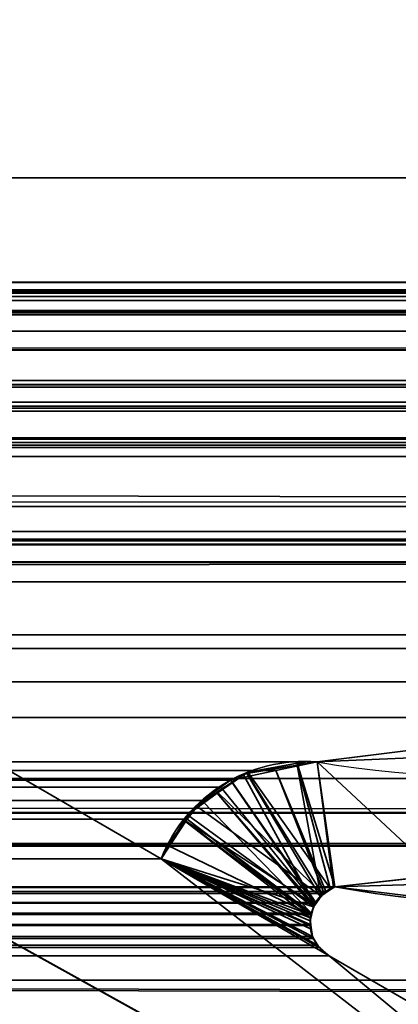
# Model space of a CAD drawing. Header units: millimetres. Extents: x -603 to 3703, y -120 to 193.
# Tile 141 of 256: x 399.39 to 401.58, y -2.14 to 3.56. Entities that reach past the tile are written whole.
import ezdxf

# ---------------------------------------------------------------- set-up
doc = ezdxf.new("R2010")
doc.units = ezdxf.units.MM
doc.layers.add('151', color=7, linetype='Continuous', true_color=0xffffff)

# ---------------------------------------------------------------- blocks, each defined once
blk = doc.blocks.new('UG_SURFACE_001')
at = {"layer": '151', "color": 252, "linetype": 'Continuous', "lineweight": 35}
for points in [[(602.5, -35, 2213.0001), (602.5, 174.4, 2213.0001), (-602.5, 174.4, 2213.0001), (-602.5, -35, 2213.0001)], [(-452.5, -35, 2063), (-452.5, 174.4, 2063), (452.5, 174.4, 2063), (452.5, -35, 2063)]]:
    blk.add_3dface(points, dxfattribs=at)
blk = doc.blocks.new('UG_SURFACE_008')
at = {"layer": '151', "color": 43, "linetype": 'Continuous', "lineweight": 35}
for points in [[(-409, -49, 2017), (409, -49, 2017), (409, 0, 2017), (-409, 0, 2017)], [(-344, 0, 948), (-318, 0, 951.5), (409, 0, 2), (-409, 0, 2)], [(-318, 0, 1186.5), (-344, 0, 1190.0001), (-409, 0, 2017), (409, 0, 2017)], [(-318, 0, 951.5), (-318, 0, 1186.5), (409, 0, 2017), (409, 0, 2)], [(-409, 0, 2), (409, 0, 2), (409, -2), (-409, -2)], [(-409, -47), (-409, -2), (409, -2), (409, -47)]]:
    blk.add_3dface(points, dxfattribs=at)
blk = doc.blocks.new('UG_SURFACE_012')
at = {"layer": '151', "color": 252, "linetype": 'Continuous', "lineweight": 35}
for points in [[(-414, -46.92, 2022.5), (414, -46.92, 2022.5), (414, 14.42, 2022.5), (-414, 14.42, 2022.5)], [(-412.5, -46.92, 2020.9999), (-412.5, 14.42, 2020.9999), (412.5, 14.42, 2020.9999), (412.5, -46.92, 2020.9999)]]:
    blk.add_3dface(points, dxfattribs=at)
blk = doc.blocks.new('UG_SURFACE_067')
at = {"layer": '151', "color": 7, "linetype": 'Continuous', "lineweight": 35}
for points in [[(411.675, 2.6459, 2020.175), (411.6284, 5.9608, 2020.1285), (-411.6284, 5.9608, 2020.1285), (-411.675, 2.6459, 2020.175)], [(-410.7049, 2.0412, 2019.2049), (-410.6224, 4.9715, 2019.1224), (410.6224, 4.9715, 2019.1224), (410.7049, 2.0412, 2019.2049)], [(411.6642, 0.7759, 2020.1643), (-411.675, 2.6459, 2020.175), (-411.6673, 0.3027, 2020.1674)], [(411.6642, 0.7759, 2020.1643), (411.675, 2.6459, 2020.175), (-411.675, 2.6459, 2020.175)], [(-410.7011, 1.9593, 2019.201), (-410.7049, 2.0412, 2019.2049), (410.7049, 2.0412, 2019.2049)], [(-410.7011, 1.9593, 2019.201), (410.7049, 2.0412, 2019.2049), (410.7011, 1.9593, 2019.201)], [(-407.8734, 1.997, 2016.3734), (-409.7899, 1.295, 2018.2898), (409.7899, 1.295, 2018.2898), (407.8734, 1.997, 2016.3734)], [(407.7916, 1.9903, 2016.2916), (-407.7916, 1.9903, 2016.2916), (-407.8734, 1.997, 2016.3734), (407.8734, 1.997, 2016.3734)], [(410.7011, 1.9593, 2019.201), (410.6883, 1.8784, 2019.1882), (-410.6883, 1.8784, 2019.1882), (-410.7011, 1.9593, 2019.201)], [(407.6661, 1.9799, 2016.166), (-407.6661, 1.9799, 2016.166), (-407.7916, 1.9903, 2016.2916), (407.7916, 1.9903, 2016.2916)], [(-407.6552, 1.979, 2016.1552), (-407.6661, 1.9799, 2016.166), (407.6661, 1.9799, 2016.166)], [(-407.6552, 1.979, 2016.1552), (407.6661, 1.9799, 2016.166), (407.6552, 1.979, 2016.1552)], [(407.6552, 1.979, 2016.1552), (-407.5896, 1.9354, 2016.0897), (-407.6552, 1.979, 2016.1552)], [(407.6552, 1.979, 2016.1552), (407.5896, 1.9354, 2016.0897), (-407.5896, 1.9354, 2016.0897)], [(-407.4977, 1.8741, 2015.9976), (-407.5896, 1.9354, 2016.0897), (407.5896, 1.9354, 2016.0897)], [(-407.4977, 1.8741, 2015.9976), (407.5896, 1.9354, 2016.0897), (407.4977, 1.8741, 2015.9976)], [(-410.6883, 1.8784, 2019.1882), (410.6883, 1.8784, 2019.1882), (410.6792, 1.8545, 2019.1791)], [(410.6792, 1.8545, 2019.1791), (-410.6801, 1.8536, 2019.1801), (-410.6883, 1.8784, 2019.1882)], [(-410.6357, 1.7194, 2019.1357), (-410.6801, 1.8536, 2019.1801), (410.6792, 1.8545, 2019.1791)], [(-410.6357, 1.7194, 2019.1357), (410.6792, 1.8545, 2019.1791), (410.6052, 1.66, 2019.1052)], [(407.4977, 1.8741, 2015.9976), (-407.4921, 1.8656, 2015.9922), (-407.4977, 1.8741, 2015.9976)], [(407.4977, 1.8741, 2015.9976), (407.4921, 1.8656, 2015.9922), (-407.4921, 1.8656, 2015.9922)], [(407.4214, 1.7573, 2015.9214), (-407.4214, 1.7573, 2015.9214), (-407.4921, 1.8656, 2015.9922), (407.4921, 1.8656, 2015.9922)], [(-410.6357, 1.7194, 2019.1357), (410.6052, 1.66, 2019.1052), (410.5961, 1.6497, 2019.0961)], [(410.5961, 1.6497, 2019.0961), (-410.5915, 1.6556, 2019.0914), (-410.6357, 1.7194, 2019.1357)], [(-407.4214, 1.7573, 2015.9214), (407.4214, 1.7573, 2015.9214), (407.1691, 1.4475, 2015.6691)], [(-407.1691, 1.4475, 2015.6691), (-407.4214, 1.7573, 2015.9214), (407.1691, 1.4475, 2015.6691)], [(-410.4856, 1.5029, 2018.9855), (-410.5915, 1.6556, 2019.0914), (410.5961, 1.6497, 2019.0961)], [(-410.4422, 1.4746, 2018.9421), (-410.4856, 1.5029, 2018.9855), (410.5961, 1.6497, 2019.0961)], [(410.5961, 1.6497, 2019.0961), (410.441, 1.4726, 2018.9409), (-410.4422, 1.4746, 2018.9421)], [(-410.4422, 1.4746, 2018.9421), (410.4071, 1.4339, 2018.9071), (410.2471, 1.3465, 2018.7471)], [(-410.4422, 1.4746, 2018.9421), (410.441, 1.4726, 2018.9409), (410.4071, 1.4339, 2018.9071)], [(410.2471, 1.3465, 2018.7471), (-410.2465, 1.3476, 2018.7464), (-410.4422, 1.4746, 2018.9421)], [(407.1691, 1.4475, 2015.6691), (406.7531, 1.1411, 2015.2531), (-406.7531, 1.1411, 2015.2531), (-407.1691, 1.4475, 2015.6691)], [(-410.2465, 1.3476, 2018.7464), (410.2471, 1.3465, 2018.7471), (410.2048, 1.3234, 2018.7049)], [(-410.2153, 1.3273, 2018.7154), (-410.2465, 1.3476, 2018.7464), (410.2048, 1.3234, 2018.7049)], [(-410.2153, 1.3273, 2018.7154), (410.2048, 1.3234, 2018.7049), (410.029, 1.3114, 2018.5289)], [(410.029, 1.3114, 2018.5289), (-410.0288, 1.3132, 2018.5287), (-410.2153, 1.3273, 2018.7154)], [(-410.0288, 1.3132, 2018.5287), (410.029, 1.3114, 2018.5289), (409.7899, 1.295, 2018.2898)], [(409.7899, 1.295, 2018.2898), (-409.7899, 1.295, 2018.2898), (-410.0288, 1.3132, 2018.5287)], [(405.0958, -0.0797, 2013.5958), (-405.0958, -0.0797, 2013.5958), (-406.7531, 1.1411, 2015.2531), (406.7531, 1.1411, 2015.2531)], [(408.0515, 1.1329, 2016.5515), (409.5084, 0.5991, 2018.0085), (-409.5084, 0.5991, 2018.0085), (-408.0515, 1.1329, 2016.5515)], [(-408.0515, 1.1329, 2016.5515), (-408.0036, 1.1273, 2016.5036), (408.0031, 1.136, 2016.5031)], [(408.0031, 1.136, 2016.5031), (408.0515, 1.1329, 2016.5515), (-408.0515, 1.1329, 2016.5515)], [(408.0004, 1.1362, 2016.5005), (-408.0036, 1.1273, 2016.5036), (-407.9307, 1.1188, 2016.4306)], [(408.0004, 1.1362, 2016.5005), (408.0031, 1.136, 2016.5031), (-408.0036, 1.1273, 2016.5036)], [(-407.9307, 1.1188, 2016.4306), (407.9318, 1.1141, 2016.4318), (408.0004, 1.1362, 2016.5005)], [(407.8799, 1.0973, 2016.3798), (-407.9307, 1.1188, 2016.4306), (-407.917, 1.1172, 2016.417)], [(407.8799, 1.0973, 2016.3798), (407.9318, 1.1141, 2016.4318), (-407.9307, 1.1188, 2016.4306)], [(-407.917, 1.1172, 2016.417), (407.8673, 1.085, 2016.3672), (407.8799, 1.0973, 2016.3798)], [(-407.917, 1.1172, 2016.417), (-407.8681, 1.082, 2016.3682), (407.8673, 1.085, 2016.3672)], [(407.8673, 1.085, 2016.3672), (-407.8681, 1.082, 2016.3682), (-407.8325, 1.0564, 2016.3326)], [(-407.8325, 1.0564, 2016.3326), (407.8143, 1.0331, 2016.3143), (407.8673, 1.085, 2016.3672)], [(-407.8325, 1.0564, 2016.3326), (-407.8143, 1.0331, 2016.3143), (407.8143, 1.0331, 2016.3143)], [(-407.8143, 1.0331, 2016.3143), (-407.1002, 0.448, 2015.6002), (407.118, 0.4178, 2015.6178)], [(407.118, 0.4178, 2015.6178), (407.5694, 0.7409, 2016.0694), (-407.8143, 1.0331, 2016.3143)], [(407.5694, 0.7409, 2016.0694), (407.8143, 1.0331, 2016.3143), (-407.8143, 1.0331, 2016.3143)], [(-411.6673, 0.3027, 2020.1674), (411.6944, 0.3073, 2020.1945), (411.6642, 0.7759, 2020.1643)], [(-409.8616, 0.5215, 2018.3616), (409.5084, 0.5991, 2018.0085), (409.8616, 0.5215, 2018.3616)], [(-409.8616, 0.5215, 2018.3616), (-409.5084, 0.5991, 2018.0085), (409.5084, 0.5991, 2018.0085)], [(410.7493, -1.0249, 2019.2492), (-410.7823, -1.2143, 2019.2823), (-410.6925, 0.5499, 2019.1925)], [(410.6925, 0.5499, 2019.1925), (-410.6925, 0.5499, 2019.1925), (-410.6875, 0.5517, 2019.1875), (410.6875, 0.5517, 2019.1875)], [(-410.6925, 0.5499, 2019.1925), (410.6925, 0.5499, 2019.1925), (410.7493, -1.0249, 2019.2492)], [(410.6875, 0.5517, 2019.1875), (-410.6875, 0.5517, 2019.1875), (-410.6807, 0.5541, 2019.1808)], [(410.6807, 0.5541, 2019.1808), (410.6875, 0.5517, 2019.1875), (-410.6807, 0.5541, 2019.1808)], [(410.6767, 0.5539, 2019.1767), (-410.6767, 0.5539, 2019.1767), (-410.6524, 0.5522, 2019.1524), (410.6524, 0.5522, 2019.1524)], [(410.6524, 0.5522, 2019.1524), (-410.6524, 0.5522, 2019.1524), (-410.5951, 0.5484, 2019.0952), (410.5951, 0.5484, 2019.0952)], [(410.5951, 0.5484, 2019.0952), (-410.5951, 0.5484, 2019.0952), (-410.5318, 0.5441, 2019.0318)], [(410.5318, 0.5441, 2019.0318), (410.5951, 0.5484, 2019.0952), (-410.5318, 0.5441, 2019.0318)], [(-410.5318, 0.5441, 2019.0318), (-409.9793, 0.5255, 2018.4793), (409.9793, 0.5255, 2018.4793), (410.5318, 0.5441, 2019.0318)], [(409.8616, 0.5215, 2018.3616), (-409.9793, 0.5255, 2018.4793), (-409.8616, 0.5215, 2018.3616)], [(409.8616, 0.5215, 2018.3616), (409.9793, 0.5255, 2018.4793), (-409.9793, 0.5255, 2018.4793)], [(407.118, 0.4178, 2015.6178), (-407.1002, 0.448, 2015.6002), (-405.5548, -0.8182, 2014.0548)], [(407.118, 0.4178, 2015.6178), (-405.5548, -0.8182, 2014.0548), (-405.3918, -0.8518, 2013.8917)], [(-405.3918, -0.8518, 2013.8917), (405.373, -0.8311, 2013.8731), (407.118, 0.4178, 2015.6178)], [(411.8484, -2.085, 2020.3483), (411.6944, 0.3073, 2020.1945), (-411.6673, 0.3027, 2020.1674)], [(411.8484, -2.085, 2020.3483), (-411.6673, 0.3027, 2020.1674), (-411.6649, -0.4257, 2020.165)], [(-405.0958, -0.0797, 2013.5958), (405.0958, -0.0797, 2013.5958), (404.8343, -0.2724, 2013.3343)], [(-404.8343, -0.2724, 2013.3343), (-405.0958, -0.0797, 2013.5958), (404.8343, -0.2724, 2013.3343)], [(-398.0944, -0.0688, 2006.5944), (-400.2098, -1.2961, 2008.7097), (400.2098, -1.2961, 2008.7097), (398.0944, -0.0688, 2006.5944)], [(398.0944, -0.0688, 2006.5944), (400.2098, -1.2961, 2008.7097), (404.6005, -4.6975, 2013.1006), (397.2236, -0.597, 2005.7235)], [(404.8343, -0.2724, 2013.3343), (403.1761, -0.4788, 2011.6761), (-403.1761, -0.4788, 2011.6761), (-404.8343, -0.2724, 2013.3343)], [(-411.6649, -0.4257, 2020.165), (-411.875, -2.1926, 2020.375), (411.9011, -2.2235, 2020.4012)], [(-411.6649, -0.4257, 2020.165), (411.9011, -2.2235, 2020.4012), (411.8484, -2.085, 2020.3483)], [(401.1124, -0.7357, 2009.6123), (-401.1124, -0.7357, 2009.6123), (-403.1761, -0.4788, 2011.6761), (403.1761, -0.4788, 2011.6761)], [(403.3659, -1.2227, 2011.8659), (401.2144, -1.4582, 2009.7144), (401.1124, -0.7357, 2009.6123), (403.1761, -0.4788, 2011.6761)], [(397.2236, -0.597, 2005.7235), (404.6005, -4.6975, 2013.1006), (-404.6005, -4.6975, 2013.1006), (-397.2236, -0.597, 2005.7235)], [(-400.8717, -0.7752, 2009.3718), (-401.1124, -0.7357, 2009.6123), (401.1124, -0.7357, 2009.6123)], [(401.1124, -0.7357, 2009.6123), (400.8734, -0.7859, 2009.3734), (-400.8717, -0.7752, 2009.3718)], [(401.2071, -1.4622, 2009.707), (401.1625, -1.4864, 2009.6624), (400.8734, -0.7859, 2009.3734), (401.1124, -0.7357, 2009.6123)], [(401.1124, -0.7357, 2009.6123), (401.2144, -1.4582, 2009.7144), (401.2071, -1.4622, 2009.707)], [(-400.6837, -0.8061, 2009.1836), (-400.8717, -0.7752, 2009.3718), (400.8734, -0.7859, 2009.3734)], [(-400.6837, -0.8061, 2009.1836), (400.8734, -0.7859, 2009.3734), (400.6126, -0.8407, 2009.1126)], [(400.6126, -0.8407, 2009.1126), (400.8734, -0.7859, 2009.3734), (401.1525, -1.4975, 2009.6524), (401.1059, -1.549, 2009.6059)], [(400.8734, -0.7859, 2009.3734), (401.1625, -1.4864, 2009.6624), (401.1525, -1.4975, 2009.6524)], [(405.0894, -1.0341, 2013.5894), (405.373, -0.8311, 2013.8731), (-405.3918, -0.8518, 2013.8917)], [(-405.3918, -0.8518, 2013.8917), (-403.3574, -1.2716, 2011.8573), (403.3659, -1.2227, 2011.8659)], [(403.3659, -1.2227, 2011.8659), (405.0894, -1.0341, 2013.5894), (-405.3918, -0.8518, 2013.8917)], [(400.6126, -0.8407, 2009.1126), (-400.6174, -0.8549, 2009.1174), (-400.6837, -0.8061, 2009.1836)], [(400.6126, -0.8407, 2009.1126), (400.6123, -0.841, 2009.1124), (-400.6174, -0.8549, 2009.1174)], [(-400.6174, -0.8549, 2009.1174), (400.6123, -0.841, 2009.1124), (400.5556, -0.8808, 2009.0556)], [(400.5556, -0.8808, 2009.0556), (-400.5614, -0.8961, 2009.0613), (-400.6174, -0.8549, 2009.1174)], [(401.1019, -1.5535, 2009.6018), (400.5556, -0.8808, 2009.0556), (400.6123, -0.841, 2009.1124)], [(401.1059, -1.549, 2009.6059), (401.1019, -1.5535, 2009.6018), (400.6123, -0.841, 2009.1124), (400.6126, -0.8407, 2009.1126)], [(-400.3627, -1.0424, 2008.8627), (-400.5614, -0.8961, 2009.0613), (400.5556, -0.8808, 2009.0556)], [(-400.3627, -1.0424, 2008.8627), (400.5556, -0.8808, 2009.0556), (400.4447, -0.9589, 2008.9447)], [(400.4447, -0.9589, 2008.9447), (400.5556, -0.8808, 2009.0556), (401.1019, -1.5535, 2009.6018), (401.0792, -1.6116, 2009.5792)], [(400.4447, -0.9589, 2008.9447), (-400.3545, -1.056, 2008.8546), (-400.3627, -1.0424, 2008.8627)], [(400.4447, -0.9589, 2008.9447), (400.3613, -1.067, 2008.8613), (-400.3545, -1.056, 2008.8546)], [(401.0792, -1.6116, 2009.5792), (400.3613, -1.067, 2008.8613), (400.4447, -0.9589, 2008.9447)], [(410.7493, -1.0249, 2019.2492), (410.7903, -1.2084, 2019.2902), (-410.7823, -1.2143, 2019.2823)], [(-400.3545, -1.056, 2008.8546), (400.3613, -1.067, 2008.8613), (400.2455, -1.217, 2008.7454)], [(400.2455, -1.217, 2008.7454), (-400.2098, -1.2961, 2008.7097), (-400.3545, -1.056, 2008.8546)], [(401.0763, -1.6191, 2009.5763), (400.2455, -1.217, 2008.7454), (400.3613, -1.067, 2008.8613)], [(401.0792, -1.6116, 2009.5792), (401.0763, -1.6191, 2009.5763), (400.3613, -1.067, 2008.8613)], [(-410.7858, -1.283, 2019.2859), (410.7903, -1.2084, 2019.2902), (411.255, -3.2885, 2019.7549)], [(-410.7858, -1.283, 2019.2859), (-410.7823, -1.2143, 2019.2823), (410.7903, -1.2084, 2019.2902)], [(403.3659, -1.2227, 2011.8659), (-403.3574, -1.2716, 2011.8573), (-401.9908, -1.5536, 2010.4909)], [(403.3659, -1.2227, 2011.8659), (-401.9908, -1.5536, 2010.4909), (-401.2144, -1.4582, 2009.7144)], [(-401.2144, -1.4582, 2009.7144), (401.2144, -1.4582, 2009.7144), (403.3659, -1.2227, 2011.8659)], [(400.2455, -1.217, 2008.7454), (400.2098, -1.2961, 2008.7097), (-400.2098, -1.2961, 2008.7097)], [(400.2098, -1.2961, 2008.7097), (400.2455, -1.217, 2008.7454), (401.0763, -1.6191, 2009.5763), (401.0722, -1.6769, 2009.5723)], [(411.255, -3.2885, 2019.7549), (-411.3236, -3.4661, 2019.8236), (-410.7858, -1.283, 2019.2859)], [(404.6005, -4.6975, 2013.1006), (400.2098, -1.2961, 2008.7097), (401.1825, -1.8586, 2009.6824)], [(400.2098, -1.2961, 2008.7097), (401.1139, -1.7971, 2009.614), (401.1287, -1.8104, 2009.6288)], [(401.1287, -1.8104, 2009.6288), (401.1825, -1.8586, 2009.6824), (400.2098, -1.2961, 2008.7097)], [(400.2098, -1.2961, 2008.7097), (401.0859, -1.7456, 2009.5859), (401.0925, -1.7578, 2009.5925), (401.1139, -1.7971, 2009.614)], [(400.2098, -1.2961, 2008.7097), (401.0718, -1.6826, 2009.5718), (401.0859, -1.7456, 2009.5859)], [(401.0722, -1.6769, 2009.5723), (401.0718, -1.6826, 2009.5718), (400.2098, -1.2961, 2008.7097)], [(-401.2144, -1.4582, 2009.7144), (-401.2074, -1.4629, 2009.7075), (401.2071, -1.4622, 2009.707)], [(401.2071, -1.4622, 2009.707), (401.2144, -1.4582, 2009.7144), (-401.2144, -1.4582, 2009.7144)], [(401.1625, -1.4864, 2009.6624), (401.2071, -1.4622, 2009.707), (-401.2074, -1.4629, 2009.7075)], [(401.1625, -1.4864, 2009.6624), (-401.2074, -1.4629, 2009.7075), (-401.1528, -1.4997, 2009.6529)], [(-401.1528, -1.4997, 2009.6529), (401.1525, -1.4975, 2009.6524), (401.1625, -1.4864, 2009.6624)], [(401.1525, -1.4975, 2009.6524), (-401.1528, -1.4997, 2009.6529), (-401.131, -1.5143, 2009.6309)], [(-401.131, -1.5143, 2009.6309), (401.1059, -1.549, 2009.6059), (401.1525, -1.4975, 2009.6524)], [(-401.131, -1.5143, 2009.6309), (-401.1072, -1.5504, 2009.6071), (401.1059, -1.549, 2009.6059)], [(401.1019, -1.5535, 2009.6018), (401.1059, -1.549, 2009.6059), (-401.1072, -1.5504, 2009.6071)], [(401.1019, -1.5535, 2009.6018), (-401.1072, -1.5504, 2009.6071), (-401.0907, -1.5754, 2009.5906)], [(-401.0907, -1.5754, 2009.5906), (401.0792, -1.6116, 2009.5792), (401.1019, -1.5535, 2009.6018)], [(-401.0907, -1.5754, 2009.5906), (-401.0804, -1.612, 2009.5804), (401.0792, -1.6116, 2009.5792)], [(401.0763, -1.6191, 2009.5763), (401.0792, -1.6116, 2009.5792), (-401.0804, -1.612, 2009.5804)], [(401.0763, -1.6191, 2009.5763), (-401.0804, -1.612, 2009.5804), (-401.0729, -1.639, 2009.5727)], [(-401.0729, -1.639, 2009.5727), (-401.0736, -1.6767, 2009.5737), (401.0722, -1.6769, 2009.5723)], [(-401.0729, -1.639, 2009.5727), (401.0722, -1.6769, 2009.5723), (401.0763, -1.6191, 2009.5763)], [(-401.0742, -1.7028, 2009.5742), (-401.0859, -1.7456, 2009.5859), (401.0859, -1.7456, 2009.5859)], [(401.0718, -1.6826, 2009.5718), (-401.0736, -1.6767, 2009.5737), (-401.0742, -1.7028, 2009.5742)], [(-401.0742, -1.7028, 2009.5742), (401.0859, -1.7456, 2009.5859), (401.0718, -1.6826, 2009.5718)], [(401.0718, -1.6826, 2009.5718), (401.0722, -1.6769, 2009.5723), (-401.0736, -1.6767, 2009.5737)], [(401.1139, -1.7971, 2009.614), (-401.0928, -1.7573, 2009.5928), (-401.124, -1.8099, 2009.624)], [(-401.0859, -1.7456, 2009.5859), (-401.0928, -1.7573, 2009.5928), (401.0925, -1.7578, 2009.5925)], [(401.1139, -1.7971, 2009.614), (401.0925, -1.7578, 2009.5925), (-401.0928, -1.7573, 2009.5928)], [(401.0925, -1.7578, 2009.5925), (401.0859, -1.7456, 2009.5859), (-401.0859, -1.7456, 2009.5859)], [(-401.1276, -1.8129, 2009.6276), (-401.1818, -1.8582, 2009.6817), (401.1825, -1.8586, 2009.6824)], [(-401.124, -1.8099, 2009.624), (-401.1276, -1.8129, 2009.6276), (401.1287, -1.8104, 2009.6288)], [(401.1825, -1.8586, 2009.6824), (401.1287, -1.8104, 2009.6288), (-401.1276, -1.8129, 2009.6276)], [(-401.124, -1.8099, 2009.624), (401.1287, -1.8104, 2009.6288), (401.1139, -1.7971, 2009.614)], [(404.9683, -4.0486, 2013.4683), (401.1825, -1.8586, 2009.6824), (-401.1825, -1.8586, 2009.6824), (-404.9683, -4.0486, 2013.4683)], [(-401.1818, -1.8582, 2009.6817), (-401.1825, -1.8586, 2009.6824), (401.1825, -1.8586, 2009.6824)], [(404.6005, -4.6975, 2013.1006), (401.1825, -1.8586, 2009.6824), (404.9683, -4.0486, 2013.4683)]]:
    blk.add_3dface(points, dxfattribs=at)
blk = doc.blocks.new('UG_SURFACE_068')
at = {"layer": '151', "color": 7, "linetype": 'Continuous', "lineweight": 35}
for points in [[(398.0944, -0.0688, -7), (400.2098, -1.2961, -7), (404.6005, -4.6975, -7), (397.2236, -0.597, -7)], [(397.2236, -0.597, 2005.7235), (404.6005, -4.6975, 2013.1006), (400.2098, -1.2961, 2008.7097), (398.0944, -0.0688, 2006.5944)], [(398.0944, -0.0688, 2006.5944), (400.2098, -1.2961, 2008.7097), (400.2098, -1.2961, -7), (398.0944, -0.0688, -7)], [(401.9908, -1.5536, 2010.4909), (403.5915, -1.2233, 2012.0914), (403.4043, -0.4504, 2011.9042), (401.1124, -0.7357, 2009.6123)], [(401.1124, -0.7357, 2009.6123), (403.4043, -0.4504, 2011.9042), (403.4173, -0.6369, -7)], [(397.2236, -0.597, -7), (404.6005, -4.6975, -7), (404.6005, -4.6975, 2013.1006), (397.2236, -0.597, 2005.7235)], [(403.6143, -1.3892, -7), (401.2144, -1.4582, -7), (401.1124, -0.7357, -7), (403.4173, -0.6369, -7)], [(403.4173, -0.6369, -7), (401.1124, -0.7357, -7), (401.1124, -0.7357, 2009.6123)], [(401.2144, -1.4582, -7), (400.9962, -0.7431, -7), (401.0536, -0.7327, -7), (401.1124, -0.7357, -7)], [(401.1124, -0.7357, -7), (401.0536, -0.7327, -7), (400.9962, -0.7548, 2009.4962)], [(401.0536, -0.7327, -7), (400.9962, -0.7431, -7), (400.9962, -0.7548, 2009.4962)], [(401.1908, -1.4741, 2009.6908), (401.2144, -1.4582, 2009.7144), (401.1124, -0.7357, 2009.6123), (400.9962, -0.7548, 2009.4962)], [(400.9962, -0.7548, 2009.4962), (401.1124, -0.7357, 2009.6123), (401.1124, -0.7357, -7)], [(401.1124, -0.7357, 2009.6123), (401.2144, -1.4582, 2009.7144), (401.9908, -1.5536, 2010.4909)], [(400.7066, -0.7979, -7), (400.5348, -0.9097, -7), (400.5333, -0.9168, 2009.0332)], [(400.5333, -0.9168, 2009.0332), (400.6837, -0.8061, 2009.1836), (400.7066, -0.7979, -7)], [(401.144, -1.5015, -7), (400.5348, -0.9097, -7), (400.7066, -0.7979, -7)], [(400.6837, -0.8061, 2009.1836), (400.7064, -0.8023, 2009.2063), (400.7066, -0.7979, -7)], [(400.9962, -0.7431, -7), (400.7121, -0.7943, -7), (400.7064, -0.8023, 2009.2063)], [(400.7064, -0.8023, 2009.2063), (400.9962, -0.7548, 2009.4962), (400.9962, -0.7431, -7)], [(400.9962, -0.7548, 2009.4962), (400.7064, -0.8023, 2009.2063), (401.131, -1.5143, 2009.6309), (401.1348, -1.5118, 2009.6347)], [(400.7121, -0.7943, -7), (400.7066, -0.7979, -7), (400.7064, -0.8023, 2009.2063)], [(400.7066, -0.7979, -7), (400.7121, -0.7943, -7), (401.1911, -1.4725, -7), (401.144, -1.5015, -7)], [(400.7121, -0.7943, -7), (400.9962, -0.7431, -7), (401.2144, -1.4582, -7), (401.1911, -1.4725, -7)], [(400.9962, -0.7548, 2009.4962), (401.1348, -1.5118, 2009.6347), (401.1908, -1.4741, 2009.6908)], [(400.6837, -0.8061, 2009.1836), (400.5333, -0.9168, 2009.0332), (401.098, -1.5642, 2009.598)], [(401.098, -1.5642, 2009.598), (401.131, -1.5143, 2009.6309), (400.7064, -0.8023, 2009.2063), (400.6837, -0.8061, 2009.1836)], [(400.3627, -1.0424, 2008.8627), (400.5348, -0.9097, -7), (400.4118, -0.9899, -7)], [(400.3627, -1.0424, 2008.8627), (400.5333, -0.9168, 2009.0332), (400.5348, -0.9097, -7)], [(400.4118, -0.9899, -7), (400.5348, -0.9097, -7), (401.144, -1.5015, -7), (401.1363, -1.5121, -7)], [(400.5333, -0.9168, 2009.0332), (400.3627, -1.0424, 2008.8627), (401.0907, -1.5754, 2009.5906)], [(400.5333, -0.9168, 2009.0332), (401.0907, -1.5754, 2009.5906), (401.098, -1.5642, 2009.598)], [(400.4118, -0.9899, -7), (400.3529, -1.0791, -7), (400.3433, -1.0747, 2008.8432)], [(400.3433, -1.0747, 2008.8432), (400.3627, -1.0424, 2008.8627), (400.4118, -0.9899, -7)], [(401.1363, -1.5121, -7), (401.0988, -1.564, -7), (400.3529, -1.0791, -7), (400.4118, -0.9899, -7)], [(400.3433, -1.0747, 2008.8432), (400.2098, -1.2961, 2008.7097), (401.0729, -1.639, 2009.5727)], [(400.2098, -1.2961, 2008.7097), (400.3433, -1.0747, 2008.8432), (400.3529, -1.0791, -7)], [(401.0988, -1.564, -7), (401.0907, -1.5754, -7), (400.2098, -1.2961, -7), (400.3529, -1.0791, -7)], [(400.3529, -1.0791, -7), (400.2098, -1.2961, -7), (400.2098, -1.2961, 2008.7097)], [(401.0774, -1.6229, 2009.5773), (401.0907, -1.5754, 2009.5906), (400.3627, -1.0424, 2008.8627), (400.3433, -1.0747, 2008.8432)], [(400.3433, -1.0747, 2008.8432), (401.0729, -1.639, 2009.5727), (401.0774, -1.6229, 2009.5773)], [(404.6005, -4.6975, -7), (400.2098, -1.2961, -7), (401.1825, -1.8586, -7)], [(400.2098, -1.2961, -7), (401.1133, -1.7962, -7), (401.1327, -1.8137, -7)], [(400.2098, -1.2961, -7), (401.0859, -1.7456, -7), (401.0959, -1.7641, -7)], [(400.2098, -1.2961, -7), (401.0714, -1.6552, -7), (401.0756, -1.6815, -7)], [(400.2098, -1.2961, -7), (401.0907, -1.5754, -7), (401.0792, -1.6228, -7)], [(401.1327, -1.8137, -7), (401.1825, -1.8586, -7), (400.2098, -1.2961, -7)], [(401.0756, -1.6815, -7), (401.0859, -1.7456, -7), (400.2098, -1.2961, -7)], [(401.0959, -1.7641, -7), (401.1133, -1.7962, -7), (400.2098, -1.2961, -7)], [(401.0792, -1.6228, -7), (401.0714, -1.6552, -7), (400.2098, -1.2961, -7)], [(400.2098, -1.2961, 2008.7097), (401.124, -1.8099, 2009.624), (401.0961, -1.7629, 2009.5961)], [(401.0961, -1.7629, 2009.5961), (401.0859, -1.7456, 2009.5859), (400.2098, -1.2961, 2008.7097)], [(400.2098, -1.2961, 2008.7097), (404.6005, -4.6975, 2013.1006), (401.1818, -1.8582, 2009.6817)], [(401.0859, -1.7456, 2009.5859), (401.0742, -1.7028, 2009.5742), (400.2098, -1.2961, 2008.7097)], [(401.1818, -1.8582, 2009.6817), (401.1306, -1.8154, 2009.6307), (401.124, -1.8099, 2009.624), (400.2098, -1.2961, 2008.7097)], [(401.0742, -1.7028, 2009.5742), (401.0738, -1.682, 2009.5737), (401.0729, -1.639, 2009.5727), (400.2098, -1.2961, 2008.7097)], [(403.6143, -1.3892, -7), (401.9908, -1.5536, 2010.4909), (401.2144, -1.4582, 2009.7144)], [(401.2144, -1.4582, 2009.7144), (401.2144, -1.4582, -7), (403.6143, -1.3892, -7)], [(401.1911, -1.4725, -7), (401.1908, -1.4741, 2009.6908), (401.1348, -1.5118, 2009.6347)], [(401.1348, -1.5118, 2009.6347), (401.144, -1.5015, -7), (401.1911, -1.4725, -7)], [(401.2144, -1.4582, -7), (401.2144, -1.4582, 2009.7144), (401.1908, -1.4741, 2009.6908)], [(401.1908, -1.4741, 2009.6908), (401.1911, -1.4725, -7), (401.2144, -1.4582, -7)], [(401.131, -1.5143, 2009.6309), (401.098, -1.5642, 2009.598), (401.0988, -1.564, -7)], [(401.131, -1.5143, 2009.6309), (401.0988, -1.564, -7), (401.1363, -1.5121, -7)], [(401.1363, -1.5121, -7), (401.1348, -1.5118, 2009.6347), (401.131, -1.5143, 2009.6309)], [(401.1348, -1.5118, 2009.6347), (401.1363, -1.5121, -7), (401.144, -1.5015, -7)], [(401.0907, -1.5754, 2009.5906), (401.0774, -1.6229, 2009.5773), (401.0792, -1.6228, -7)], [(401.0907, -1.5754, 2009.5906), (401.0792, -1.6228, -7), (401.0907, -1.5754, -7)], [(401.0907, -1.5754, -7), (401.0988, -1.564, -7), (401.098, -1.5642, 2009.598)], [(401.0907, -1.5754, -7), (401.098, -1.5642, 2009.598), (401.0907, -1.5754, 2009.5906)], [(401.0714, -1.6552, -7), (401.0792, -1.6228, -7), (401.0774, -1.6229, 2009.5773)], [(401.0714, -1.6552, -7), (401.0774, -1.6229, 2009.5773), (401.0729, -1.639, 2009.5727)], [(401.0729, -1.639, 2009.5727), (401.0756, -1.6815, -7), (401.0714, -1.6552, -7)], [(401.0729, -1.639, 2009.5727), (401.0738, -1.682, 2009.5737), (401.0756, -1.6815, -7)], [(401.0859, -1.7456, -7), (401.0756, -1.6815, -7), (401.0738, -1.682, 2009.5737)], [(401.0738, -1.682, 2009.5737), (401.0742, -1.7028, 2009.5742), (401.0859, -1.7456, -7)], [(401.0742, -1.7028, 2009.5742), (401.0859, -1.7456, 2009.5859), (401.0859, -1.7456, -7)], [(401.0959, -1.7641, -7), (401.0859, -1.7456, -7), (401.0859, -1.7456, 2009.5859)], [(401.0859, -1.7456, 2009.5859), (401.0961, -1.7629, 2009.5961), (401.0959, -1.7641, -7)], [(401.1133, -1.7962, -7), (401.0959, -1.7641, -7), (401.0961, -1.7629, 2009.5961)], [(401.0961, -1.7629, 2009.5961), (401.124, -1.8099, 2009.624), (401.1133, -1.7962, -7)], [(401.124, -1.8099, 2009.624), (401.1327, -1.8137, -7), (401.1133, -1.7962, -7)], [(401.124, -1.8099, 2009.624), (401.1306, -1.8154, 2009.6307), (401.1327, -1.8137, -7)], [(401.1825, -1.8586, -7), (401.1327, -1.8137, -7), (401.1306, -1.8154, 2009.6307)], [(401.1306, -1.8154, 2009.6307), (401.1818, -1.8582, 2009.6817), (401.1825, -1.8586, -7)], [(401.1818, -1.8582, 2009.6817), (401.1825, -1.8586, 2009.6824), (401.1825, -1.8586, -7)], [(401.1825, -1.8586, 2009.6824), (401.1818, -1.8582, 2009.6817), (404.6005, -4.6975, 2013.1006)], [(404.9683, -4.0486, -7), (401.1825, -1.8586, -7), (401.1825, -1.8586, 2009.6824), (404.9683, -4.0486, 2013.4683)], [(401.1825, -1.8586, -7), (404.9683, -4.0486, -7), (405, -4.0756, -7), (404.6005, -4.6975, -7)], [(404.9683, -4.0486, 2013.4683), (401.1825, -1.8586, 2009.6824), (404.6005, -4.6975, 2013.1006)]]:
    blk.add_3dface(points, dxfattribs=at)

msp = doc.modelspace()

# ---------------------------------------------------------------- linework, layer by layer
at = {"layer": '151', "color": 252, "linetype": 'Continuous', "lineweight": -3, "true_color": 0x939598}
for p, q in [((411.675, 2.6459, 2020.175), (-411.675, 2.6459, 2020.175)), ((-410.7049, 2.0412, 2019.2049), (410.7049, 2.0412, 2019.2049)), ((-407.8734, 1.997, 2016.3734), (407.8734, 1.997, 2016.3734)), ((-410.6883, 1.8784, 2019.1883), (410.6883, 1.8784, 2019.1883)), ((-407.4214, 1.7573, 2015.9214), (407.4214, 1.7573, 2015.9214)), ((-409.7899, 1.295, 2018.2899), (409.7899, 1.295, 2018.2899)), ((408.0515, 1.1329, 2016.5515), (-408.0515, 1.1329, 2016.5515)), ((407.8143, 1.0331, 2016.3143), (-407.8143, 1.0331, 2016.3143)), ((409.5084, 0.5991, 2018.0084), (-409.5084, 0.5991, 2018.0084)), ((410.6926, 0.5499, 2019.1926), (-410.6926, 0.5499, 2019.1926)), ((-409, 0, 2017), (409, 0, 2017)), ((-409, 0, 2), (409, 0, 2)), ((400.2098, -1.2961, 2008.7098), (398.0944, -0.0688, 2006.5944)), ((400.2098, -1.2961, 2008.7098), (398.0944, -0.0688, 2006.5944)), ((398.0944, -0.0688, -7), (400.2098, -1.2961, -7)), ((397.2236, -0.597, 2005.7236), (404.6005, -4.6975, 2013.1005)), ((404.6005, -4.6975, 2013.1005), (397.2236, -0.597, 2005.7236)), ((397.2236, -0.597, -7), (404.6005, -4.6975, -7)), ((-401.1124, -0.7357, 2009.6124), (401.1124, -0.7357, 2009.6124)), ((401.1124, -0.7357, 2009.6124), (401.1124, -0.7357, -7)), ((-400.2098, -1.2961, 2008.7098), (400.2098, -1.2961, 2008.7098)), ((400.2098, -1.2961, 2008.7098), (400.2098, -1.2961, -7)), ((401.2144, -1.4582, 2009.7144), (-401.2144, -1.4582, 2009.7144)), ((401.2144, -1.4582, -7), (401.2144, -1.4582, 2009.7144)), ((401.0859, -1.7456, 2009.5859), (-401.0859, -1.7456, 2009.5859)), ((401.0859, -1.7456, -7), (401.0859, -1.7456, 2009.5859)), ((401.1825, -1.8586, 2009.6825), (-401.1825, -1.8586, 2009.6825)), ((404.9683, -4.0486, -7), (401.1825, -1.8586, -7)), ((404.9683, -4.0486, 2013.4683), (401.1825, -1.8586, 2009.6825)), ((404.9683, -4.0486, 2013.4683), (401.1825, -1.8586, 2009.6825)), ((401.1825, -1.8586, -7), (401.1825, -1.8586, 2009.6825)), ((-409, -2), (409, -2))]:
    msp.add_line(p, q, dxfattribs=at)
for points in [[(401.1124, -0.7357, 2009.6124), (403.5145, -1.1357, 2012.0145), (405.9414, -0.1772, 2014.4414), (407.4214, 1.7573, 2015.9214)], [(401.1124, -0.7357, -7), (403.5145, -1.1357, -7), (405.9414, -0.1772, -7), (407.4214, 1.7573, -7)], [(401.1124, -0.7357, 2009.6124), (403.5145, -1.1357, 2012.0145), (405.9414, -0.1772, 2014.4414), (407.4214, 1.7573, 2015.9214)], [(401.2144, -1.4582, 2009.7144), (403.7053, -1.9092, 2012.2053), (406.2426, -0.9513, 2014.7426), (407.8143, 1.0331, 2016.3143)], [(401.2144, -1.4582, -7), (403.7053, -1.9092, -7), (406.2426, -0.9513, -7), (407.8143, 1.0331, -7)], [(407.8143, 1.0331, 2016.3143), (406.2426, -0.9513, 2014.7426), (403.7053, -1.9092, 2012.2053), (401.2144, -1.4582, 2009.7144)], [(401.1124, -0.7357, 2009.6124), (400.7206, -0.7028, 2009.2206), (400.3538, -0.9308, 2008.8538), (400.2098, -1.2961, 2008.7098)], [(400.2098, -1.2961, -7), (400.3538, -0.9308, -7), (400.7206, -0.7028, -7), (401.1124, -0.7357, -7)], [(400.2098, -1.2961, 2008.7098), (400.3538, -0.9308, 2008.8538), (400.7206, -0.7028, 2009.2206), (401.1124, -0.7357, 2009.6124)], [(401.0859, -1.7456, 2009.5859), (401.042, -1.6309, 2009.542), (401.0997, -1.5021, 2009.5997), (401.2144, -1.4582, 2009.7144)], [(401.0859, -1.7456, -7), (401.042, -1.6309, -7), (401.0997, -1.5021, -7), (401.2144, -1.4582, -7)], [(401.2144, -1.4582, 2009.7144), (401.0997, -1.5021, 2009.5997), (401.042, -1.6309, 2009.542), (401.0859, -1.7456, 2009.5859)], [(401.1825, -1.8586, 2009.6825), (401.1383, -1.8331, 2009.6383), (401.1043, -1.7934, 2009.6043), (401.0859, -1.7456, 2009.5859)], [(401.0859, -1.7456, 2009.5859), (401.1043, -1.7934, 2009.6043), (401.1383, -1.8331, 2009.6383), (401.1825, -1.8586, 2009.6825)], [(401.1825, -1.8586, -7), (401.1383, -1.8331, -7), (401.1043, -1.7934, -7), (401.0859, -1.7456, -7)]]:
    msp.add_open_spline(points, degree=3, dxfattribs=at)

# ---------------------------------------------------------------- block references
for name in ['UG_SURFACE_001', 'UG_SURFACE_012', 'UG_SURFACE_008', 'UG_SURFACE_067', 'UG_SURFACE_068']:
    msp.add_blockref(name, (0, 0), dxfattribs=at)

doc.saveas('drawing.dxf')
